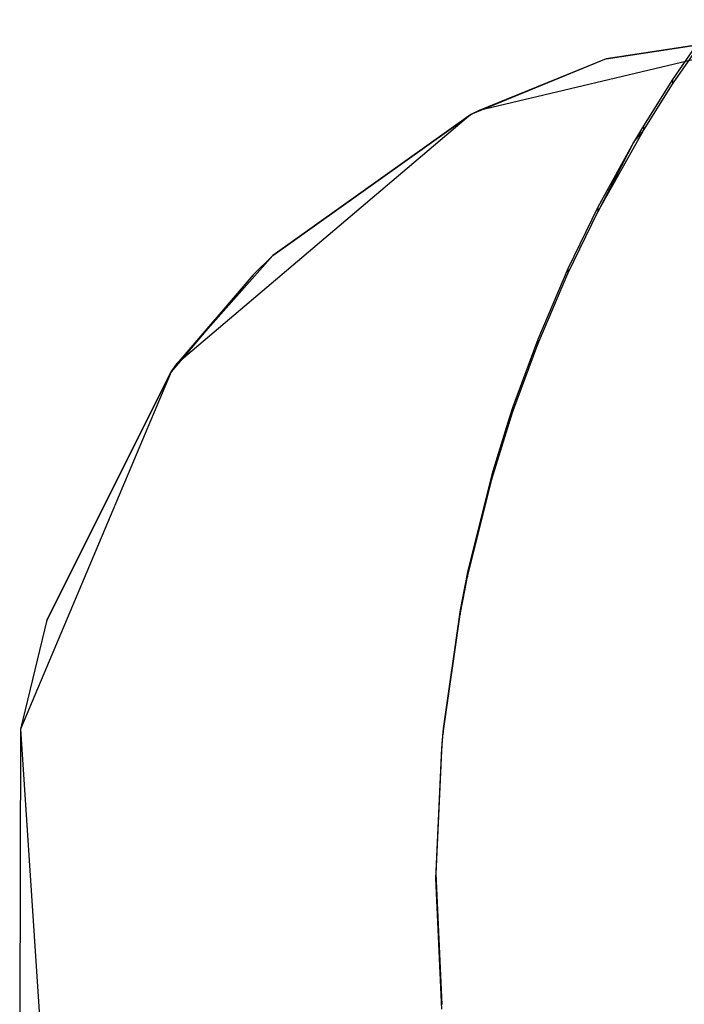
# Model space of a CAD drawing. Extents: x -14.1 to 25.9, y -14 to -1.3.
# Tile 8 of 34: x 1.821 to 2.016, y -2.088 to -1.8. Entities that reach past the tile are written whole.
import ezdxf

# ---------------------------------------------------------------- set-up
doc = ezdxf.new("R2010")
doc.units = 0
doc.header["$LTSCALE"] = 2.54
doc.layers.get('0').update_dxf_attribs({"color": 13, "linetype": 'CONTINUOUS'})

# ---------------------------------------------------------------- blocks, each defined once
blk = doc.blocks.new('GRUPUJ_3')
at = {"color": 0}
for p, q in [((2.16146, 3.11256, 5.18598), (2.13509, 3.10851, 5.18587)), ((2.13509, 3.10851, 5.18587), (2.09547, 3.09222, 5.18542)), ((2.09547, 3.09222, 5.18542), (2.03752, 3.05097, 5.18428)), ((2.03752, 3.05097, 5.18428), (2.03179, 3.04533, 5.18413)), ((2.03179, 3.04533, 5.18413), (2.00776, 3.01697, 5.18334)), ((2.00776, 3.01697, 5.18334), (1.97129, 2.94429, 5.18133)), ((1.97129, 2.94429, 5.18133), (1.96361, 2.91235, 5.18045)), ((1.96361, 2.91235, 5.18045), (1.96339, 2.82899, 5.17815))]:
    blk.add_line(p, q, dxfattribs=at)
blk = doc.blocks.new('GRUPUJ_6')
at = {"color": 0}
for p, q in [((16.21, 12.22, 4.98592), (16.09791, 12.19346, 4.98518)), ((16.13509, 12.20851, 5.18587), (16.21, 12.22, 4.98592)), ((16.13509, 12.20851, 5.18587), (16.21, 12.22, 4.98592)), ((16.15449, 12.2011, 5.23568), (16.1669, 12.21904, 5.23618)), ((16.15449, 12.2011, 5.23568), (16.1669, 12.21904, 5.23618)), ((16.16146, 12.21256, 5.18598), (16.13509, 12.20851, 5.18587)), ((16.16146, 12.21256, 5.18598), (16.15449, 12.20248, 5.1857)), ((16.16146, 12.21256, 5.18598), (16.15449, 12.20248, 5.1857)), ((16.13509, 12.20851, 5.18587), (16.09547, 12.19222, 5.18542)), ((16.13509, 12.20851, 5.18587), (16.09791, 12.19346, 4.98518)), ((16.13509, 12.20851, 5.18587), (16.09791, 12.19346, 4.98518)), ((16.15449, 12.20248, 5.1857), (16.14602, 12.18898, 5.18533)), ((16.15449, 12.20248, 5.1857), (16.14602, 12.18898, 5.18533)), ((16.14602, 12.1876, 5.23531), (16.15449, 12.2011, 5.23568)), ((16.14602, 12.1876, 5.23531), (16.15449, 12.2011, 5.23568)), ((16.15449, 12.20248, 5.1857), (16.15449, 12.2011, 5.23568)), ((16.15449, 12.20248, 5.1857), (16.15449, 12.2011, 5.23568)), ((16.09547, 12.19222, 4.98515), (16.00943, 12.11924, 4.9831)), ((16.03752, 12.15097, 5.18428), (16.09547, 12.19222, 4.98515)), ((16.09547, 12.19222, 5.18542), (16.03752, 12.15097, 5.18428)), ((16.03752, 12.15097, 5.18428), (16.09547, 12.19222, 4.98515)), ((16.09547, 12.19222, 5.18542), (16.09791, 12.19346, 4.98518)), ((16.09547, 12.19222, 5.18542), (16.09791, 12.19346, 4.98518)), ((16.09791, 12.19346, 4.98518), (16.09547, 12.19222, 4.98515)), ((16.09547, 12.19222, 5.18542), (16.09547, 12.19222, 4.98515)), ((16.09547, 12.19222, 5.18542), (16.09547, 12.19222, 4.98515)), ((16.1327, 12.16375, 5.23465), (16.14602, 12.1876, 5.23531)), ((16.1327, 12.16375, 5.23465), (16.14602, 12.1876, 5.23531)), ((16.14602, 12.18898, 5.18533), (16.14308, 12.18402, 5.18519)), ((16.14602, 12.18898, 5.18533), (16.14308, 12.18402, 5.18519)), ((16.14308, 12.18402, 5.18519), (16.14602, 12.1876, 5.23531)), ((16.14308, 12.18402, 5.18519), (16.14602, 12.1876, 5.23531)), ((16.14602, 12.18898, 5.18533), (16.14602, 12.1876, 5.23531)), ((16.14602, 12.18898, 5.18533), (16.14602, 12.1876, 5.23531)), ((16.14308, 12.18402, 5.18519), (16.1327, 12.16513, 5.18467)), ((16.14308, 12.18402, 5.18519), (16.1327, 12.16375, 5.23465)), ((16.14308, 12.18402, 5.18519), (16.1327, 12.16513, 5.18467)), ((16.14308, 12.18402, 5.18519), (16.1327, 12.16375, 5.23465)), ((16.1327, 12.16513, 5.18467), (16.1239, 12.14708, 5.18417)), ((16.1327, 12.16513, 5.18467), (16.1239, 12.14708, 5.18417)), ((16.1239, 12.1457, 5.23415), (16.1327, 12.16375, 5.23465)), ((16.1239, 12.1457, 5.23415), (16.1327, 12.16375, 5.23465)), ((16.1327, 12.16513, 5.18467), (16.1327, 12.16375, 5.23465)), ((16.1327, 12.16513, 5.18467), (16.1327, 12.16375, 5.23465)), ((16.03752, 12.15097, 5.18428), (16.00943, 12.11924, 4.9831)), ((16.03752, 12.15097, 5.18428), (16.00943, 12.11924, 4.9831)), ((16.03752, 12.15097, 5.18428), (16.03179, 12.14533, 5.18413)), ((16.1239, 12.14708, 5.18417), (16.11506, 12.12638, 5.1836)), ((16.1239, 12.14708, 5.18417), (16.11506, 12.12638, 5.1836)), ((16.1239, 12.14708, 5.18417), (16.1239, 12.1457, 5.23415)), ((16.1239, 12.14708, 5.18417), (16.1239, 12.1457, 5.23415)), ((16.03179, 12.14533, 5.18413), (16.00776, 12.11697, 5.18334)), ((16.03179, 12.14533, 5.18413), (16.00943, 12.11924, 4.9831)), ((16.03179, 12.14533, 5.18413), (16.00943, 12.11924, 4.9831)), ((16.11506, 12.125, 5.23358), (16.1239, 12.1457, 5.23415)), ((16.11506, 12.125, 5.23358), (16.1239, 12.1457, 5.23415)), ((16.11506, 12.12638, 5.1836), (16.10781, 12.10669, 5.18306)), ((16.11506, 12.12638, 5.1836), (16.10781, 12.10669, 5.18306)), ((16.11506, 12.12638, 5.1836), (16.11506, 12.125, 5.23358)), ((16.11506, 12.12638, 5.1836), (16.11506, 12.125, 5.23358)), ((16.10781, 12.10531, 5.23304), (16.11506, 12.125, 5.23358)), ((16.10781, 12.10531, 5.23304), (16.11506, 12.125, 5.23358)), ((16.00776, 12.11697, 5.18334), (16.00943, 12.11924, 4.9831)), ((16.00943, 12.11924, 4.9831), (16.00776, 12.11697, 4.98303)), ((16.00776, 12.11697, 5.18334), (16.00943, 12.11924, 4.9831)), ((16.00776, 12.11697, 4.98303), (15.96361, 12.01235, 4.9801)), ((16.00776, 12.11697, 5.18334), (15.97129, 12.04429, 5.18133)), ((15.97129, 12.04429, 5.18133), (16.00776, 12.11697, 4.98303)), ((15.97129, 12.04429, 5.18133), (16.00776, 12.11697, 4.98303)), ((16.00776, 12.11697, 5.18334), (16.00776, 12.11697, 4.98303)), ((16.00776, 12.11697, 5.18334), (16.00776, 12.11697, 4.98303)), ((16.10781, 12.10669, 5.18306), (16.10669, 12.10334, 5.18297)), ((16.10781, 12.10669, 5.18306), (16.10669, 12.10334, 5.18297)), ((16.10781, 12.10669, 5.18306), (16.10781, 12.10531, 5.23304)), ((16.10781, 12.10669, 5.18306), (16.10781, 12.10531, 5.23304)), ((16.10669, 12.10334, 5.18297), (16.10162, 12.0869, 5.18251)), ((16.10669, 12.10334, 5.18297), (16.10162, 12.0869, 5.18251)), ((16.10669, 12.10196, 5.23295), (16.10781, 12.10531, 5.23304)), ((16.10669, 12.10196, 5.23295), (16.10781, 12.10531, 5.23304)), ((16.10669, 12.10334, 5.18297), (16.10669, 12.10196, 5.23295)), ((16.10669, 12.10334, 5.18297), (16.10669, 12.10196, 5.23295)), ((16.10162, 12.08552, 5.23249), (16.10669, 12.10196, 5.23295)), ((16.10162, 12.08552, 5.23249), (16.10669, 12.10196, 5.23295)), ((16.10162, 12.0869, 5.18251), (16.0945, 12.05832, 5.18172)), ((16.10162, 12.0869, 5.18251), (16.0945, 12.05832, 5.18172)), ((16.0945, 12.05694, 5.2317), (16.10162, 12.08552, 5.23249)), ((16.0945, 12.05694, 5.2317), (16.10162, 12.08552, 5.23249)), ((16.10162, 12.0869, 5.18251), (16.10162, 12.08552, 5.23249)), ((16.10162, 12.0869, 5.18251), (16.10162, 12.08552, 5.23249)), ((16.0945, 12.05832, 5.18172), (16.09231, 12.04731, 5.18142)), ((16.0945, 12.05832, 5.18172), (16.09231, 12.04731, 5.18142)), ((16.09231, 12.04592, 5.2314), (16.0945, 12.05694, 5.2317)), ((16.09231, 12.04592, 5.2314), (16.0945, 12.05694, 5.2317)), ((16.0945, 12.05832, 5.18172), (16.0945, 12.05694, 5.2317)), ((16.0945, 12.05832, 5.18172), (16.0945, 12.05694, 5.2317)), ((16.09231, 12.04731, 5.18142), (16.08736, 12.0126, 5.18046)), ((16.09231, 12.04731, 5.18142), (16.08736, 12.0126, 5.18046)), ((16.08736, 12.01122, 5.23044), (16.09231, 12.04592, 5.2314)), ((16.08736, 12.01122, 5.23044), (16.09231, 12.04592, 5.2314)), ((16.09231, 12.04731, 5.18142), (16.09231, 12.04592, 5.2314)), ((16.09231, 12.04731, 5.18142), (16.09231, 12.04592, 5.2314)), ((15.97129, 12.04429, 5.18133), (15.96361, 12.01235, 4.9801)), ((15.97129, 12.04429, 5.18133), (15.96361, 12.01235, 4.9801)), ((15.97129, 12.04429, 5.18133), (15.96361, 12.01235, 5.18045)), ((15.96361, 12.01235, 5.18045), (15.96339, 11.92899, 5.17815)), ((15.96361, 12.01235, 5.18045), (15.96361, 12.01235, 4.9801)), ((15.96361, 12.01235, 5.18045), (15.97141, 11.89533, 4.97681)), ((15.96361, 12.01235, 4.9801), (15.97141, 11.89533, 4.97681)), ((15.96361, 12.01235, 5.18045), (15.97141, 11.89533, 4.97681)), ((15.96361, 12.01235, 5.18045), (15.96361, 12.01235, 4.9801)), ((16.08736, 12.0126, 5.18046), (16.08694, 12.00817, 5.18034)), ((16.08736, 12.0126, 5.18046), (16.08694, 12.00817, 5.18034)), ((16.08694, 12.00679, 5.23032), (16.08736, 12.01122, 5.23044)), ((16.08694, 12.00679, 5.23032), (16.08736, 12.01122, 5.23044)), ((16.08736, 12.0126, 5.18046), (16.08736, 12.01122, 5.23044)), ((16.08736, 12.0126, 5.18046), (16.08736, 12.01122, 5.23044)), ((16.08694, 12.00817, 5.18034), (16.08522, 11.97, 5.17928)), ((16.08694, 12.00817, 5.18034), (16.08522, 11.97, 5.17928)), ((16.08694, 12.00817, 5.18034), (16.08694, 12.00679, 5.23032)), ((16.08694, 12.00817, 5.18034), (16.08694, 12.00679, 5.23032)), ((16.08522, 11.96862, 5.22926), (16.08694, 12.00679, 5.23032)), ((16.08522, 11.96862, 5.22926), (16.08694, 12.00679, 5.23032)), ((16.08522, 11.97, 5.17928), (16.08522, 11.96862, 5.22926)), ((16.08522, 11.97, 5.17928), (16.08694, 11.93183, 5.17823)), ((16.08522, 11.97, 5.17928), (16.08694, 11.93183, 5.17823)), ((16.08522, 11.97, 5.17928), (16.08522, 11.96862, 5.22926)), ((16.08694, 11.93045, 5.22821), (16.08522, 11.96862, 5.22926)), ((16.08694, 11.93045, 5.22821), (16.08522, 11.96862, 5.22926))]:
    blk.add_line(p, q, dxfattribs=at)
blk.add_blockref('GRUPUJ_3', (14, 9.1), dxfattribs=at)

msp = doc.modelspace()

# ---------------------------------------------------------------- block references
at = {"color": 0}
msp.add_blockref('GRUPUJ_6', (-14.14204, -14.02, -0.14992), dxfattribs=at)

doc.saveas('drawing.dxf')
